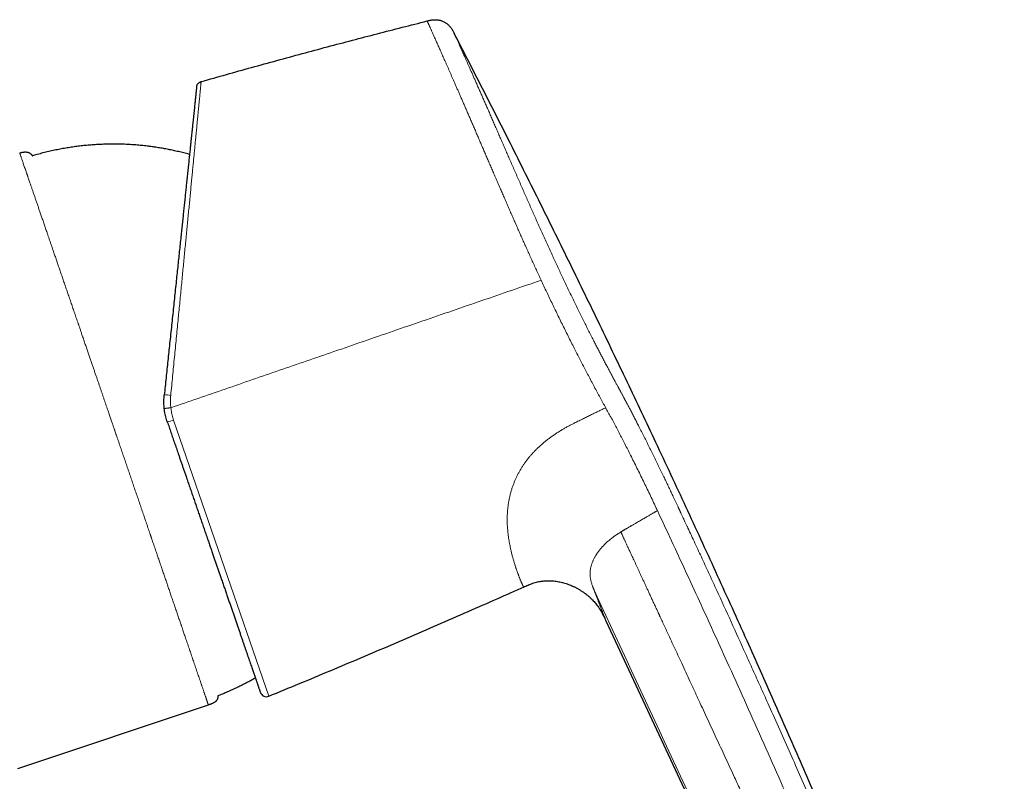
# Model space of a CAD drawing. Header units: millimetres. Extents: x 8 to 727, y 12 to 427.
# Tile 91 of 91: x 648 to 727, y 366 to 427. Entities that reach past the tile are written whole.
import ezdxf

# ---------------------------------------------------------------- set-up
doc = ezdxf.new("R2010")
doc.units = ezdxf.units.MM

msp = doc.modelspace()

# ---------------------------------------------------------------- linework, layer by layer
at = {"color": 252, "linetype": 'Continuous', "lineweight": 0}
for p, q in [((694.876, 396.308), (694.829, 396.395)), ((660.377, 395.319), (667.966, 373.278)), ((694.362, 380.294), (694.395, 380.245))]:
    msp.add_line(p, q, dxfattribs=at)
at = {"color": 7, "linetype": 'Continuous', "lineweight": 30}
for p, q in [((689.711, 382.453), (689.727, 382.456)), ((690.182, 382.497), (690.237, 382.499)), ((694.362, 380.295), (694.392, 380.25)), ((694.586, 379.924), (694.619, 379.861)), ((694.895, 379.298), (718.867, 327.89)), ((647.925, 367.506), (663.151, 372.579))]:
    msp.add_line(p, q, dxfattribs=at)
at = {"color": 252, "linetype": 'Continuous', "lineweight": 0}
for centre, radius, start, end in [((659.782, 395.096), 2.227, 80.65174, 94.03744), ((659.18, 398.372), 3.279, 282.14312, 291.39585)]:
    msp.add_arc(centre, radius, start, end, dxfattribs=at)
at = {"color": 7, "linetype": 'Continuous', "lineweight": 30}
msp.add_arc((667.776, 373.741), 0.5, 199, 292.28157, dxfattribs=at)
for points, knots in [([(662.57, 422.333), (663.241, 422.523), (664.584, 422.903), (666.601, 423.465), (668.619, 424.021), (670.639, 424.569), (672.649, 425.108), (674.649, 425.637), (676.638, 426.156), (678.629, 426.669), (679.958, 427.005), (680.622, 427.173)], [0, 0, 0, 0, 0.112, 0.224, 0.336, 0.448, 0.56, 0.67, 0.78, 0.89, 1, 1, 1, 1]), ([(680.622, 427.173), (680.657, 427.182), (680.728, 427.2), (680.835, 427.225), (680.942, 427.246), (681.05, 427.262), (681.159, 427.272), (681.269, 427.275), (681.378, 427.271), (681.487, 427.259), (681.595, 427.24), (681.701, 427.213), (681.805, 427.178), (681.906, 427.137), (682.004, 427.087), (682.098, 427.031), (682.188, 426.969), (682.273, 426.9), (682.353, 426.825), (682.433, 426.74), (682.511, 426.644), (682.587, 426.537), (682.656, 426.425), (682.719, 426.31), (682.759, 426.232), (682.779, 426.193)], [0, 0, 0, 0, 0.041683, 0.083359, 0.125024, 0.166707, 0.208381, 0.250036, 0.291701, 0.333374, 0.375045, 0.41671, 0.458363, 0.500002, 0.541638, 0.583288, 0.624953, 0.666625, 0.708302, 0.749972, 0.79996, 0.849971, 0.899977, 0.949981, 1, 1, 1, 1]), ([(726.712, 327.896), (726.604, 328.193), (726.314, 328.991), (725.835, 330.288), (725.277, 331.787), (724.714, 333.284), (724.146, 334.78), (723.54, 336.362), (722.894, 338.03), (722.209, 339.785), (721.519, 341.536), (720.779, 343.396), (719.989, 345.364), (719.148, 347.44), (718.3, 349.513), (717.447, 351.583), (716.588, 353.651), (715.666, 355.855), (714.681, 358.193), (713.63, 360.666), (712.572, 363.136), (711.507, 365.603), (710.442, 368.051), (709.377, 370.481), (708.312, 372.893), (707.241, 375.302), (706.136, 377.772), (704.994, 380.302), (703.817, 382.893), (702.633, 385.48), (701.441, 388.063), (700.242, 390.641), (699.06, 393.166), (697.893, 395.639), (696.741, 398.063), (695.581, 400.487), (694.414, 402.911), (693.239, 405.333), (692.058, 407.752), (690.87, 410.167), (689.677, 412.577), (688.479, 414.982), (687.281, 417.368), (686.085, 419.735), (684.891, 422.082), (683.789, 424.235), (683.082, 425.604), (682.779, 426.193)], [0, 0, 0, 0, 0.0088103, 0.0236422, 0.0384912, 0.053346, 0.0681963, 0.0830405, 0.1005283, 0.1180094, 0.1354848, 0.1529555, 0.173749, 0.1945386, 0.2153255, 0.2361112, 0.2568968, 0.2776831, 0.302627, 0.3275702, 0.3525112, 0.3774485, 0.4023807, 0.4268611, 0.4513356, 0.475805, 0.5002704, 0.5266876, 0.5531038, 0.5795172, 0.6059223, 0.632313, 0.6586887, 0.6835647, 0.7084731, 0.7334203, 0.7583945, 0.7833837, 0.8083759, 0.8333592, 0.8583233, 0.8832667, 0.9081916, 0.9326559, 0.9571076, 0.98155, 1, 1, 1, 1]), ([(662.209, 421.904), (662.211, 421.92), (662.216, 421.951), (662.228, 421.998), (662.244, 422.045), (662.266, 422.09), (662.293, 422.134), (662.323, 422.174), (662.358, 422.212), (662.396, 422.245), (662.437, 422.274), (662.48, 422.298), (662.524, 422.318), (662.555, 422.328), (662.57, 422.333)], [0, 0, 0, 0, 0.079592, 0.161151, 0.244356, 0.328839, 0.414197, 0.499999, 0.5858, 0.671158, 0.755642, 0.838847, 0.920408, 1, 1, 1, 1]), ([(662.209, 421.904), (662.209, 421.901), (662.208, 421.894), (662.204, 421.857), (662.199, 421.801), (662.19, 421.724), (662.18, 421.626), (662.168, 421.507), (662.154, 421.373), (662.138, 421.229), (662.122, 421.076), (662.105, 420.909), (662.086, 420.727), (662.065, 420.529), (662.043, 420.317), (662.019, 420.09), (661.993, 419.85), (661.967, 419.596), (661.939, 419.329), (661.909, 419.047), (661.878, 418.752), (661.846, 418.445), (661.812, 418.126), (661.777, 417.795), (661.742, 417.453), (661.702, 417.08), (661.66, 416.674), (661.613, 416.23), (661.565, 415.771), (661.515, 415.296), (661.463, 414.807), (661.413, 414.331), (661.365, 413.869), (661.318, 413.426), (661.271, 412.973), (661.222, 412.511), (661.173, 412.042), (661.123, 411.567), (661.072, 411.086), (661.021, 410.599), (660.966, 410.075), (660.907, 409.514), (660.844, 408.914), (660.78, 408.305), (660.715, 407.689), (660.65, 407.064), (660.581, 406.413), (660.51, 405.737), (660.436, 405.035), (660.362, 404.326), (660.287, 403.61), (660.211, 402.887), (660.134, 402.157), (660.059, 401.441), (659.985, 400.742), (659.914, 400.061), (659.842, 399.378), (659.77, 398.693), (659.698, 398.006), (659.649, 397.547), (659.625, 397.317)], [0, 0, 0, 0, 0.017908, 0.035786, 0.05365, 0.07152, 0.089412, 0.107343, 0.125331, 0.140925, 0.156495, 0.172051, 0.187604, 0.203165, 0.218746, 0.234358, 0.250011, 0.265503, 0.281025, 0.296589, 0.312203, 0.327878, 0.343343, 0.358886, 0.374517, 0.389861, 0.408113, 0.426374, 0.444659, 0.462981, 0.481355, 0.499794, 0.515318, 0.530865, 0.546443, 0.562061, 0.577726, 0.593164, 0.608663, 0.624228, 0.63962, 0.65792, 0.67621, 0.694503, 0.71281, 0.731143, 0.749512, 0.769455, 0.789394, 0.809343, 0.829317, 0.849329, 0.869394, 0.889529, 0.907965, 0.926377, 0.944775, 0.963171, 0.981576, 1, 1, 1, 1]), ([(661.643, 416.52), (661.594, 416.533), (661.408, 416.586), (661.082, 416.669), (660.666, 416.769), (660.256, 416.859), (659.853, 416.94), (659.456, 417.012), (659.058, 417.077), (658.659, 417.136), (658.243, 417.189), (657.811, 417.236), (657.362, 417.276), (656.913, 417.307), (656.464, 417.329), (656.014, 417.342), (655.564, 417.346), (655.113, 417.342), (654.663, 417.328), (654.214, 417.306), (653.765, 417.275), (653.316, 417.235), (652.869, 417.186), (652.422, 417.128), (651.977, 417.062), (651.533, 416.986), (651.084, 416.901), (650.629, 416.805), (650.17, 416.698), (649.712, 416.582), (649.354, 416.482), (649.147, 416.423), (649.092, 416.407)], [0, 0, 0, 0, 0.012026, 0.0456714, 0.0793168, 0.1129619, 0.1446842, 0.1764061, 0.2081275, 0.2398485, 0.2715691, 0.306971, 0.3423724, 0.3777735, 0.4131744, 0.4485751, 0.4839759, 0.5193768, 0.5547779, 0.5901794, 0.6255813, 0.6609838, 0.6963867, 0.7317902, 0.7671942, 0.8025987, 0.8380034, 0.8750942, 0.9121849, 0.9492751, 0.9863644, 1, 1, 1, 1]), ([(648.081, 416.643), (648.114, 416.651), (648.181, 416.668), (648.282, 416.69), (648.383, 416.708), (648.473, 416.717), (648.551, 416.719), (648.616, 416.715), (648.679, 416.707), (648.74, 416.694), (648.798, 416.674), (648.853, 416.648), (648.904, 416.616), (648.952, 416.578), (648.997, 416.535), (649.038, 416.486), (649.07, 416.443), (649.086, 416.416), (649.092, 416.407)], [0, 0, 0, 0, 0.091135, 0.182483, 0.273525, 0.363311, 0.42198, 0.479414, 0.535497, 0.590279, 0.644002, 0.697112, 0.750222, 0.803945, 0.858728, 0.914811, 0.972245, 1, 1, 1, 1]), ([(659.629, 396.237), (659.622, 396.307), (659.608, 396.448), (659.598, 396.661), (659.597, 396.878), (659.605, 397.097), (659.618, 397.243), (659.625, 397.317)], [0, 0, 0, 0, 0.194645, 0.391952, 0.591937, 0.794615, 1, 1, 1, 1]), ([(659.87, 395.166), (659.847, 395.236), (659.801, 395.374), (659.744, 395.586), (659.696, 395.801), (659.656, 396.018), (659.638, 396.164), (659.629, 396.237)], [0, 0, 0, 0, 0.198929, 0.398375, 0.598356, 0.798891, 1, 1, 1, 1]), ([(659.87, 395.166), (659.919, 395.026), (660.015, 394.745), (660.16, 394.325), (660.304, 393.906), (660.448, 393.487), (660.592, 393.07), (660.72, 392.699), (660.831, 392.374), (660.928, 392.095), (661.024, 391.816), (661.119, 391.538), (661.216, 391.257), (661.315, 390.971), (661.428, 390.642), (661.555, 390.274), (661.694, 389.87), (661.832, 389.468), (661.97, 389.069), (662.106, 388.674), (662.24, 388.285), (662.372, 387.9), (662.504, 387.517), (662.615, 387.195), (662.705, 386.933), (662.775, 386.731), (662.844, 386.529), (662.913, 386.328), (662.982, 386.129), (663.05, 385.93), (663.137, 385.678), (663.242, 385.373), (663.365, 385.018), (663.481, 384.678), (663.593, 384.355), (663.699, 384.046), (663.804, 383.741), (663.909, 383.437), (664.013, 383.135), (664.123, 382.814), (664.24, 382.477), (664.361, 382.125), (664.48, 381.779), (664.597, 381.439), (664.711, 381.107), (664.823, 380.782), (664.932, 380.465), (665.04, 380.153), (665.148, 379.839), (665.256, 379.523), (665.365, 379.207), (665.471, 378.899), (665.575, 378.598), (665.676, 378.306), (665.772, 378.026), (665.864, 377.759), (665.951, 377.505), (666.037, 377.258), (666.119, 377.019), (666.198, 376.789), (666.274, 376.568), (666.347, 376.355), (666.418, 376.149), (666.487, 375.95), (666.552, 375.761), (666.614, 375.58), (666.674, 375.407), (666.731, 375.242), (666.776, 375.11), (666.811, 375.008), (666.837, 374.934), (666.861, 374.862), (666.886, 374.792), (666.909, 374.724), (666.932, 374.657), (666.96, 374.575), (666.993, 374.479), (667.03, 374.373), (667.062, 374.281), (667.089, 374.202), (667.112, 374.134), (667.134, 374.07), (667.155, 374.009), (667.174, 373.953), (667.192, 373.902), (667.211, 373.847), (667.231, 373.79), (667.25, 373.733), (667.267, 373.685), (667.28, 373.646), (667.291, 373.616), (667.298, 373.594), (667.303, 373.581), (667.303, 373.579), (667.304, 373.578)], [0, 0, 0, 0, 0.012248, 0.02448, 0.036699, 0.04891, 0.061118, 0.073326, 0.081551, 0.089779, 0.098012, 0.106251, 0.114497, 0.123082, 0.131798, 0.143986, 0.156161, 0.168328, 0.180491, 0.192654, 0.204604, 0.216562, 0.228532, 0.240518, 0.246983, 0.253441, 0.259895, 0.266344, 0.272789, 0.27923, 0.28567, 0.29747, 0.309267, 0.321065, 0.331604, 0.342148, 0.352703, 0.363269, 0.373947, 0.384732, 0.397655, 0.410563, 0.423462, 0.436355, 0.449249, 0.461917, 0.474595, 0.487288, 0.5, 0.513733, 0.527442, 0.541133, 0.554813, 0.568488, 0.582163, 0.595063, 0.607974, 0.620901, 0.633794, 0.646481, 0.65915, 0.671804, 0.684449, 0.69709, 0.70973, 0.72215, 0.734578, 0.747021, 0.759481, 0.7657, 0.771913, 0.778121, 0.784325, 0.790526, 0.796724, 0.80292, 0.814274, 0.825626, 0.836978, 0.845669, 0.854364, 0.863064, 0.871772, 0.880488, 0.88888, 0.897126, 0.909995, 0.922852, 0.935701, 0.948547, 0.961394, 0.974249, 0.987116, 1, 1, 1, 1]), ([(688.316, 381.993), (688.377, 382.02), (688.499, 382.075), (688.682, 382.154), (688.868, 382.228), (689.057, 382.295), (689.248, 382.354), (689.442, 382.403), (689.63, 382.442), (689.753, 382.459), (689.811, 382.467)], [0, 0, 0, 0, 0.127007, 0.254004, 0.381007, 0.508007, 0.634972, 0.761948, 0.888939, 1, 1, 1, 1]), ([(689.711, 382.453), (689.716, 382.454), (689.766, 382.463), (689.862, 382.474), (689.998, 382.488), (690.123, 382.496), (690.203, 382.498), (690.238, 382.499)], [0, 0, 0, 0, 0.029583, 0.288021, 0.546206, 0.804135, 1, 1, 1, 1]), ([(690.208, 382.498), (690.217, 382.498), (690.292, 382.502), (690.435, 382.499), (690.634, 382.489), (690.833, 382.468), (691.031, 382.439), (691.228, 382.401), (691.423, 382.354), (691.615, 382.3), (691.806, 382.239), (691.993, 382.17), (692.186, 382.091), (692.382, 382.001), (692.582, 381.899), (692.777, 381.789), (692.967, 381.67), (693.151, 381.545), (693.329, 381.412), (693.499, 381.273), (693.663, 381.126), (693.812, 380.98), (693.947, 380.835), (694.069, 380.694), (694.184, 380.547), (694.283, 380.414), (694.34, 380.328), (694.362, 380.294)], [0, 0, 0, 0, 0.005446, 0.046266, 0.087096, 0.127945, 0.16881, 0.209677, 0.25053, 0.291373, 0.332217, 0.373063, 0.413911, 0.459661, 0.505409, 0.551157, 0.596908, 0.642665, 0.687607, 0.73254, 0.777461, 0.822375, 0.860487, 0.898606, 0.936729, 0.974854, 1, 1, 1, 1]), ([(667.966, 373.278), (668.786, 373.615), (670.426, 374.29), (672.882, 375.313), (675.333, 376.344), (677.781, 377.385), (680.225, 378.436), (682.666, 379.495), (685.034, 380.535), (686.917, 381.368), (687.987, 381.847), (688.316, 381.994)], [0, 0, 0, 0, 0.120148, 0.240301, 0.360457, 0.480616, 0.600777, 0.720939, 0.841101, 0.951249, 1, 1, 1, 1]), ([(694.362, 380.294), (694.372, 380.279), (694.418, 380.212), (694.492, 380.089), (694.568, 379.959), (694.608, 379.882), (694.619, 379.861)], [0, 0, 0, 0, 0.105773, 0.481329, 0.856853, 1, 1, 1, 1]), ([(694.619, 379.861), (694.648, 379.806), (694.712, 379.686), (694.802, 379.498), (694.864, 379.365), (694.895, 379.298)], [0, 0, 0, 0, 0.297856, 0.648915, 1, 1, 1, 1]), ([(663.907, 373.321), (663.939, 373.334), (664.104, 373.401), (664.401, 373.522), (664.793, 373.691), (665.183, 373.868), (665.562, 374.049), (665.93, 374.232), (666.288, 374.419), (666.61, 374.594), (666.812, 374.709), (666.897, 374.758)], [0, 0, 0, 0, 0.031628, 0.160472, 0.289318, 0.418166, 0.547015, 0.668501, 0.789987, 0.911471, 1, 1, 1, 1]), ([(663.907, 373.321), (663.907, 373.307), (663.909, 373.27), (663.905, 373.211), (663.895, 373.146), (663.877, 373.084), (663.853, 373.025), (663.821, 372.97), (663.782, 372.918), (663.737, 372.87), (663.685, 372.826), (663.629, 372.785), (663.563, 372.745), (663.489, 372.707), (663.407, 372.671), (663.323, 372.638), (663.237, 372.608), (663.18, 372.589), (663.151, 372.579)], [0, 0, 0, 0, 0.037394, 0.095905, 0.152726, 0.208189, 0.262874, 0.317559, 0.373022, 0.429843, 0.488355, 0.548647, 0.610609, 0.68679, 0.764396, 0.842785, 0.921418, 1, 1, 1, 1])]:
    msp.add_open_spline(points, degree=3, knots=knots, dxfattribs=at)
at = {"color": 252, "linetype": 'Continuous', "lineweight": 0}
for points, knots in [([(689.722, 406.484), (689.659, 406.62), (689.532, 406.891), (689.344, 407.3), (689.157, 407.708), (688.971, 408.117), (688.785, 408.526), (688.605, 408.926), (688.428, 409.319), (688.256, 409.703), (688.085, 410.087), (687.915, 410.47), (687.746, 410.852), (687.579, 411.233), (687.412, 411.613), (687.246, 411.992), (687.081, 412.369), (686.919, 412.742), (686.758, 413.111), (686.6, 413.476), (686.443, 413.839), (686.283, 414.209), (686.119, 414.587), (685.954, 414.971), (685.789, 415.352), (685.626, 415.73), (685.465, 416.104), (685.308, 416.468), (685.156, 416.822), (685.008, 417.165), (684.862, 417.505), (684.717, 417.84), (684.574, 418.172), (684.433, 418.5), (684.293, 418.824), (684.155, 419.144), (684.019, 419.459), (683.886, 419.768), (683.755, 420.07), (683.627, 420.366), (683.501, 420.657), (683.378, 420.94), (683.259, 421.215), (683.143, 421.481), (683.029, 421.743), (682.917, 421.999), (682.807, 422.251), (682.701, 422.492), (682.6, 422.724), (682.502, 422.946), (682.406, 423.164), (682.313, 423.376), (682.22, 423.588), (682.127, 423.798), (682.035, 424.006), (681.945, 424.208), (681.859, 424.404), (681.774, 424.594), (681.694, 424.774), (681.619, 424.945), (681.547, 425.106), (681.477, 425.262), (681.411, 425.412), (681.345, 425.559), (681.281, 425.702), (681.219, 425.842), (681.16, 425.974), (681.103, 426.1), (681.05, 426.218), (681.001, 426.328), (680.956, 426.429), (680.914, 426.522), (680.875, 426.609), (680.839, 426.69), (680.805, 426.766), (680.773, 426.837), (680.744, 426.902), (680.718, 426.96), (680.695, 427.011), (680.675, 427.055), (680.657, 427.094), (680.643, 427.128), (680.631, 427.153), (680.624, 427.169), (680.623, 427.172), (680.622, 427.173)], [0, 0, 0, 0, 0.012873, 0.025755, 0.038643, 0.051539, 0.064442, 0.077354, 0.089536, 0.101725, 0.113922, 0.126126, 0.138337, 0.150555, 0.16278, 0.175012, 0.187251, 0.199496, 0.211529, 0.223569, 0.235614, 0.247665, 0.260685, 0.273712, 0.286745, 0.299783, 0.312828, 0.325877, 0.338185, 0.350496, 0.362811, 0.37513, 0.387451, 0.399775, 0.412102, 0.424431, 0.436763, 0.449098, 0.461215, 0.473335, 0.485457, 0.497583, 0.509278, 0.520977, 0.53268, 0.544385, 0.556093, 0.567804, 0.578848, 0.589894, 0.600941, 0.61199, 0.62304, 0.634762, 0.646486, 0.658211, 0.669937, 0.681664, 0.693393, 0.704451, 0.71551, 0.72657, 0.737629, 0.748689, 0.76042, 0.772151, 0.783882, 0.795613, 0.807345, 0.819077, 0.830139, 0.8412, 0.852261, 0.863322, 0.874382, 0.886111, 0.89784, 0.909567, 0.921294, 0.933019, 0.944744, 0.958561, 0.972376, 0.98619, 1, 1, 1, 1]), ([(682.779, 426.193), (682.78, 426.191), (682.781, 426.188), (682.79, 426.169), (682.803, 426.139), (682.822, 426.097), (682.846, 426.044), (682.875, 425.98), (682.908, 425.906), (682.945, 425.823), (682.987, 425.73), (683.033, 425.627), (683.085, 425.511), (683.144, 425.381), (683.208, 425.238), (683.278, 425.082), (683.352, 424.915), (683.432, 424.736), (683.516, 424.55), (683.602, 424.357), (683.69, 424.159), (683.782, 423.951), (683.879, 423.735), (683.981, 423.505), (684.089, 423.26), (684.205, 423), (684.325, 422.728), (684.45, 422.445), (684.58, 422.152), (684.711, 421.854), (684.843, 421.555), (684.975, 421.253), (685.111, 420.944), (685.251, 420.626), (685.396, 420.295), (685.547, 419.95), (685.703, 419.592), (685.862, 419.228), (686.024, 418.857), (686.188, 418.48), (686.352, 418.103), (686.516, 417.727), (686.679, 417.354), (686.844, 416.974), (687.012, 416.589), (687.186, 416.189), (687.366, 415.774), (687.554, 415.345), (687.744, 414.909), (687.937, 414.468), (688.134, 414.019), (688.329, 413.574), (688.522, 413.134), (688.713, 412.703), (688.903, 412.271), (689.095, 411.839), (689.291, 411.398), (689.492, 410.947), (689.699, 410.486), (689.908, 410.023), (690.119, 409.558), (690.331, 409.093), (690.54, 408.637), (690.745, 408.19), (690.948, 407.753), (691.152, 407.316), (691.357, 406.879), (691.567, 406.434), (691.781, 405.983), (691.999, 405.526), (692.217, 405.073), (692.436, 404.623), (692.654, 404.177), (692.867, 403.743), (693.077, 403.32), (693.282, 402.908), (693.488, 402.5), (693.693, 402.094), (693.884, 401.72), (694.061, 401.374), (694.224, 401.058), (694.387, 400.744), (694.55, 400.432), (694.713, 400.122), (694.876, 399.813), (695.033, 399.517), (695.159, 399.281), (695.254, 399.104), (695.324, 398.972), (695.398, 398.835), (695.474, 398.693), (695.553, 398.546), (695.628, 398.408), (695.697, 398.281), (695.759, 398.165), (695.823, 398.047), (695.874, 397.953), (695.909, 397.889), (695.926, 397.858), (695.941, 397.829), (695.956, 397.801), (695.972, 397.771), (695.989, 397.741), (696.006, 397.709), (696.023, 397.678), (696.04, 397.646), (696.057, 397.615), (696.074, 397.583), (696.091, 397.552), (696.12, 397.499), (696.159, 397.427), (696.207, 397.338), (696.25, 397.257), (696.283, 397.196), (696.307, 397.151), (696.325, 397.117), (696.348, 397.075), (696.375, 397.024), (696.404, 396.969), (696.434, 396.914), (696.478, 396.832), (696.536, 396.722), (696.609, 396.584), (696.681, 396.448), (696.752, 396.313), (696.852, 396.122), (696.984, 395.869), (697.149, 395.549), (697.317, 395.224), (697.497, 394.873), (697.689, 394.497), (697.894, 394.092), (698.1, 393.681), (698.307, 393.269), (698.511, 392.859), (698.684, 392.508), (698.827, 392.218), (698.94, 391.988), (699.05, 391.763), (699.157, 391.542), (699.263, 391.325), (699.369, 391.106), (699.468, 390.899), (699.563, 390.702), (699.651, 390.518), (699.741, 390.33), (699.832, 390.139), (699.924, 389.944), (700.015, 389.753), (700.103, 389.567), (700.19, 389.382), (700.282, 389.187), (700.38, 388.979), (700.479, 388.768), (700.58, 388.554), (700.653, 388.398), (700.702, 388.293), (700.725, 388.243), (700.749, 388.193), (700.773, 388.142), (700.795, 388.094), (700.812, 388.058), (700.829, 388.022), (700.851, 387.976), (700.882, 387.909), (700.921, 387.827), (700.966, 387.729), (701.018, 387.617), (701.078, 387.49), (701.142, 387.352), (701.205, 387.218), (701.261, 387.097), (701.311, 386.99), (701.359, 386.888), (701.404, 386.791), (701.524, 386.534), (701.725, 386.101), (702.009, 385.49), (702.3, 384.864), (702.59, 384.238), (702.88, 383.611), (703.169, 382.984), (703.458, 382.357), (704.035, 381.101), (704.897, 379.215), (705.759, 377.317), (706.338, 376.037), (706.637, 375.376), (706.935, 374.715), (707.232, 374.054), (707.529, 373.392), (708.01, 372.319), (708.675, 370.833), (709.521, 368.93), (710.368, 367.019), (711.213, 365.101), (712.058, 363.175), (712.902, 361.241), (713.744, 359.302), (714.552, 357.43), (715.326, 355.628), (716.063, 353.9), (716.794, 352.178), (717.518, 350.463), (718.234, 348.754), (718.942, 347.052), (719.671, 345.288), (720.419, 343.461), (721.186, 341.57), (721.944, 339.683), (722.664, 337.875), (723.345, 336.144), (723.88, 334.77), (724.207, 333.923), (724.332, 333.599), (724.365, 333.514), (724.4, 333.423), (724.435, 333.332), (724.471, 333.239), (724.507, 333.144), (724.544, 333.049), (724.572, 332.974), (724.594, 332.918), (724.61, 332.877), (724.624, 332.839), (724.638, 332.804), (724.65, 332.771), (724.666, 332.732), (724.695, 332.655), (724.738, 332.544), (724.785, 332.421), (724.825, 332.317), (724.859, 332.23), (724.891, 332.147), (724.921, 332.068), (724.966, 331.954), (725.024, 331.804), (725.094, 331.622), (725.162, 331.448), (725.229, 331.28), (725.295, 331.113), (725.362, 330.944), (725.434, 330.763), (725.51, 330.572), (725.59, 330.373), (725.669, 330.177), (725.748, 329.984), (725.825, 329.794), (725.897, 329.617), (725.963, 329.456), (726.022, 329.314), (726.077, 329.181), (726.128, 329.058), (726.176, 328.943), (726.221, 328.838), (726.262, 328.741), (726.3, 328.654), (726.335, 328.574), (726.368, 328.503), (726.392, 328.451), (726.409, 328.415), (726.421, 328.39), (726.432, 328.367), (726.443, 328.345), (726.453, 328.324), (726.463, 328.305), (726.474, 328.285), (726.485, 328.265), (726.497, 328.243), (726.509, 328.223), (726.52, 328.205), (726.529, 328.19), (726.537, 328.177), (726.545, 328.165), (726.552, 328.154), (726.56, 328.142), (726.567, 328.131), (726.574, 328.119), (726.581, 328.108), (726.589, 328.097), (726.596, 328.085), (726.606, 328.069), (726.618, 328.049), (726.632, 328.026), (726.645, 328.006), (726.656, 327.987), (726.671, 327.963), (726.688, 327.936), (726.702, 327.913), (726.71, 327.9), (726.711, 327.899), (726.711, 327.898)], [0, 0, 0, 0, 0.004075, 0.008126, 0.012156, 0.016166, 0.020159, 0.024139, 0.02788, 0.031614, 0.035342, 0.039067, 0.04279, 0.046743, 0.0507, 0.054663, 0.058635, 0.062619, 0.066614, 0.070371, 0.074118, 0.077856, 0.081587, 0.085315, 0.089256, 0.093212, 0.097188, 0.101184, 0.105206, 0.109219, 0.112992, 0.116768, 0.12055, 0.124339, 0.128139, 0.132146, 0.136143, 0.140132, 0.144116, 0.148097, 0.152077, 0.155831, 0.159588, 0.163351, 0.167121, 0.1709, 0.174941, 0.178994, 0.18306, 0.187143, 0.191244, 0.195383, 0.199273, 0.203137, 0.206977, 0.210794, 0.214591, 0.218612, 0.22263, 0.226647, 0.230667, 0.23469, 0.2387, 0.242468, 0.246234, 0.250001, 0.25377, 0.257543, 0.261524, 0.265487, 0.269435, 0.27337, 0.277295, 0.281212, 0.2849, 0.288585, 0.292271, 0.295958, 0.29965, 0.30259, 0.305535, 0.308487, 0.311446, 0.314413, 0.317389, 0.320376, 0.32309, 0.324347, 0.32566, 0.32703, 0.328457, 0.329941, 0.331482, 0.332656, 0.333811, 0.335017, 0.33629, 0.336681, 0.336971, 0.337261, 0.33755, 0.33784, 0.338163, 0.338486, 0.338809, 0.339132, 0.339455, 0.339778, 0.340101, 0.340424, 0.341407, 0.342309, 0.343131, 0.343872, 0.344178, 0.344468, 0.344903, 0.345449, 0.345994, 0.34654, 0.347085, 0.348449, 0.349813, 0.35115, 0.352435, 0.353735, 0.356691, 0.359725, 0.362836, 0.365881, 0.369552, 0.373279, 0.377049, 0.380781, 0.38447, 0.388116, 0.390195, 0.392231, 0.394223, 0.396173, 0.398081, 0.399954, 0.401924, 0.403503, 0.405109, 0.406743, 0.408404, 0.410094, 0.411811, 0.41336, 0.414937, 0.416623, 0.418419, 0.420326, 0.422094, 0.423948, 0.424375, 0.424808, 0.425244, 0.425685, 0.42613, 0.42647, 0.426626, 0.427075, 0.427654, 0.428363, 0.429202, 0.430171, 0.43127, 0.432499, 0.43374, 0.43472, 0.435637, 0.436514, 0.437353, 0.438152, 0.443163, 0.448556, 0.453952, 0.459348, 0.464746, 0.470144, 0.475544, 0.480945, 0.502559, 0.524189, 0.529857, 0.535526, 0.541196, 0.546868, 0.552541, 0.558215, 0.574453, 0.590745, 0.607092, 0.623492, 0.639947, 0.656455, 0.673017, 0.689556, 0.704332, 0.71904, 0.733679, 0.74825, 0.762753, 0.777187, 0.791555, 0.807581, 0.823555, 0.839479, 0.855354, 0.869284, 0.883176, 0.890009, 0.89061, 0.891336, 0.892142, 0.892904, 0.893622, 0.894495, 0.895294, 0.896017, 0.89638, 0.89672, 0.897038, 0.897333, 0.897606, 0.897869, 0.898325, 0.899533, 0.900672, 0.901444, 0.902181, 0.902883, 0.903551, 0.904185, 0.90582, 0.907396, 0.908915, 0.910392, 0.911903, 0.913462, 0.915072, 0.917016, 0.918984, 0.920977, 0.923001, 0.925058, 0.927152, 0.928935, 0.930639, 0.932266, 0.933862, 0.935454, 0.937011, 0.938537, 0.94006, 0.941589, 0.943128, 0.944691, 0.945409, 0.946136, 0.946873, 0.947621, 0.948379, 0.949148, 0.949928, 0.951035, 0.952228, 0.953509, 0.954877, 0.956013, 0.957007, 0.957989, 0.959089, 0.960246, 0.961302, 0.962359, 0.963434, 0.964562, 0.965674, 0.966771, 0.969446, 0.972023, 0.974503, 0.976939, 0.979521, 0.985264, 0.990979, 0.996668, 1, 1, 1, 1]), ([(660.144, 397.293), (660.168, 397.547), (660.218, 398.056), (660.292, 398.817), (660.366, 399.577), (660.44, 400.335), (660.514, 401.089), (660.587, 401.84), (660.658, 402.565), (660.726, 403.265), (660.792, 403.939), (660.857, 404.608), (660.921, 405.27), (660.985, 405.926), (661.047, 406.564), (661.107, 407.186), (661.166, 407.793), (661.224, 408.393), (661.282, 408.987), (661.339, 409.573), (661.395, 410.152), (661.45, 410.722), (661.506, 411.293), (661.561, 411.863), (661.616, 412.432), (661.67, 412.989), (661.723, 413.535), (661.774, 414.069), (661.824, 414.583), (661.872, 415.076), (661.917, 415.55), (661.962, 416.012), (662.005, 416.462), (662.047, 416.898), (662.088, 417.321), (662.127, 417.73), (662.164, 418.111), (662.198, 418.465), (662.23, 418.794), (662.26, 419.11), (662.289, 419.412), (662.317, 419.702), (662.344, 419.977), (662.37, 420.251), (662.396, 420.519), (662.421, 420.779), (662.444, 421.02), (662.465, 421.241), (662.484, 421.443), (662.502, 421.624), (662.517, 421.779), (662.529, 421.91), (662.54, 422.019), (662.549, 422.112), (662.556, 422.189), (662.562, 422.25), (662.566, 422.295), (662.569, 422.324), (662.57, 422.33), (662.57, 422.333)], [0, 0, 0, 0, 0.01998, 0.039985, 0.06001, 0.080048, 0.100093, 0.120141, 0.140184, 0.158548, 0.176899, 0.195233, 0.213544, 0.23183, 0.250086, 0.267506, 0.284945, 0.302399, 0.319864, 0.337339, 0.354819, 0.372302, 0.389785, 0.408098, 0.426406, 0.444706, 0.462997, 0.481276, 0.499543, 0.516984, 0.534445, 0.551922, 0.569412, 0.586912, 0.604419, 0.62193, 0.639443, 0.65517, 0.670895, 0.686619, 0.702341, 0.71806, 0.733777, 0.749492, 0.767358, 0.785238, 0.803131, 0.821034, 0.838944, 0.856858, 0.874773, 0.890447, 0.906119, 0.921786, 0.937447, 0.9531, 0.968743, 0.984377, 1, 1, 1, 1]), ([(663.151, 372.579), (663.151, 372.579), (663.151, 372.579), (663.15, 372.582), (663.149, 372.585), (663.147, 372.591), (663.144, 372.599), (663.141, 372.609), (663.137, 372.622), (663.131, 372.637), (663.125, 372.656), (663.117, 372.678), (663.108, 372.705), (663.098, 372.736), (663.086, 372.771), (663.072, 372.812), (663.056, 372.858), (663.039, 372.908), (663.021, 372.961), (663.002, 373.017), (662.981, 373.078), (662.958, 373.145), (662.933, 373.219), (662.906, 373.299), (662.876, 373.385), (662.846, 373.475), (662.814, 373.568), (662.782, 373.663), (662.747, 373.764), (662.712, 373.868), (662.676, 373.973), (662.65, 374.05), (662.632, 374.1), (662.625, 374.122), (662.617, 374.144), (662.61, 374.166), (662.602, 374.189), (662.594, 374.211), (662.587, 374.234), (662.561, 374.311), (662.515, 374.443), (662.449, 374.638), (662.381, 374.838), (662.311, 375.044), (662.239, 375.254), (662.166, 375.467), (662.094, 375.679), (662.023, 375.886), (661.954, 376.089), (661.884, 376.294), (661.814, 376.499), (661.744, 376.705), (661.674, 376.912), (661.603, 377.117), (661.533, 377.322), (661.464, 377.527), (661.395, 377.729), (661.326, 377.93), (661.261, 378.121), (661.199, 378.303), (661.141, 378.474), (661.077, 378.66), (661.022, 378.821), (660.985, 378.931), (660.971, 378.971), (660.967, 378.983), (660.963, 378.995), (660.959, 379.008), (660.954, 379.02), (660.913, 379.142), (660.833, 379.377), (660.713, 379.729), (660.591, 380.085), (660.468, 380.446), (660.343, 380.81), (660.22, 381.172), (660.098, 381.529), (659.978, 381.881), (659.857, 382.236), (659.735, 382.593), (659.613, 382.951), (659.49, 383.31), (659.367, 383.671), (659.244, 384.032), (659.12, 384.393), (658.993, 384.767), (658.861, 385.153), (658.731, 385.535), (658.64, 385.8), (658.59, 385.947), (658.574, 385.993), (658.559, 386.038), (658.543, 386.084), (658.527, 386.13), (658.467, 386.307), (658.362, 386.615), (658.21, 387.059), (658.059, 387.503), (657.907, 387.948), (657.755, 388.395), (657.605, 388.833), (657.458, 389.262), (657.315, 389.683), (657.171, 390.104), (657.028, 390.523), (656.885, 390.942), (656.743, 391.36), (656.601, 391.776), (656.459, 392.19), (656.318, 392.602), (656.173, 393.026), (656.024, 393.461), (655.877, 393.889), (655.762, 394.225), (655.69, 394.436), (655.66, 394.521), (655.649, 394.553), (655.646, 394.563), (655.643, 394.573), (655.639, 394.582), (655.636, 394.592), (655.624, 394.629), (655.601, 394.695), (655.566, 394.796), (655.528, 394.907), (655.486, 395.03), (655.441, 395.163), (655.391, 395.307), (655.338, 395.462), (655.283, 395.625), (655.225, 395.795), (655.164, 395.971), (655.101, 396.158), (655.033, 396.355), (654.963, 396.562), (654.889, 396.779), (654.811, 397.006), (654.733, 397.235), (654.654, 397.465), (654.575, 397.695), (654.494, 397.934), (654.409, 398.18), (654.322, 398.436), (654.232, 398.699), (654.139, 398.971), (654.043, 399.251), (653.944, 399.539), (653.843, 399.836), (653.738, 400.14), (653.631, 400.453), (653.522, 400.773), (653.408, 401.104), (653.291, 401.446), (653.17, 401.798), (653.062, 402.116), (652.965, 402.398), (652.885, 402.633), (652.821, 402.819), (652.784, 402.928), (652.77, 402.969), (652.765, 402.981), (652.761, 402.994), (652.757, 403.007), (652.752, 403.019), (652.703, 403.163), (652.61, 403.436), (652.472, 403.836), (652.336, 404.235), (652.2, 404.632), (652.065, 405.027), (651.933, 405.411), (651.805, 405.785), (651.68, 406.149), (651.556, 406.509), (651.434, 406.867), (651.313, 407.221), (651.193, 407.571), (651.074, 407.917), (650.957, 408.259), (650.842, 408.596), (650.736, 408.905), (650.639, 409.186), (650.552, 409.441), (650.466, 409.692), (650.381, 409.94), (650.284, 410.223), (650.176, 410.537), (650.058, 410.881), (649.944, 411.215), (649.832, 411.541), (649.724, 411.856), (649.62, 412.159), (649.52, 412.452), (649.423, 412.736), (649.328, 413.011), (649.236, 413.278), (649.148, 413.537), (649.062, 413.786), (648.981, 414.024), (648.909, 414.231), (648.847, 414.411), (648.794, 414.566), (648.754, 414.682), (648.726, 414.763), (648.71, 414.811), (648.693, 414.858), (648.677, 414.905), (648.661, 414.951), (648.646, 414.997), (648.613, 415.091), (648.566, 415.229), (648.505, 415.404), (648.448, 415.569), (648.395, 415.724), (648.346, 415.867), (648.301, 415.998), (648.261, 416.117), (648.224, 416.224), (648.192, 416.317), (648.165, 416.395), (648.143, 416.461), (648.124, 416.517), (648.108, 416.562), (648.096, 416.598), (648.087, 416.624), (648.082, 416.64), (648.081, 416.642), (648.081, 416.643)], [0, 0, 0, 0, 0.002457, 0.005044, 0.007762, 0.010611, 0.013592, 0.016652, 0.019842, 0.023163, 0.026618, 0.030283, 0.034089, 0.038037, 0.04213, 0.046369, 0.050756, 0.05529, 0.059382, 0.063589, 0.067913, 0.072354, 0.076914, 0.081594, 0.086394, 0.091315, 0.095746, 0.100272, 0.104894, 0.109611, 0.113841, 0.118146, 0.119, 0.119858, 0.120718, 0.121581, 0.122447, 0.123316, 0.124188, 0.125062, 0.131989, 0.138806, 0.145511, 0.152101, 0.158572, 0.164923, 0.171152, 0.176751, 0.182244, 0.187628, 0.192904, 0.198068, 0.203121, 0.208061, 0.212887, 0.217598, 0.222194, 0.226674, 0.231037, 0.234779, 0.23843, 0.24199, 0.246547, 0.248502, 0.248756, 0.249009, 0.249261, 0.249513, 0.249765, 0.250016, 0.257021, 0.263982, 0.270896, 0.277761, 0.284577, 0.291342, 0.297672, 0.303954, 0.310188, 0.316372, 0.322505, 0.328587, 0.334616, 0.340593, 0.346516, 0.352386, 0.35878, 0.365108, 0.37062, 0.371339, 0.372056, 0.372772, 0.373487, 0.374202, 0.374915, 0.381785, 0.388624, 0.39543, 0.402203, 0.40894, 0.415641, 0.421926, 0.428176, 0.434391, 0.44057, 0.446712, 0.452817, 0.458883, 0.464911, 0.470899, 0.476846, 0.483341, 0.489786, 0.495415, 0.497879, 0.498961, 0.499103, 0.499244, 0.499386, 0.499527, 0.499669, 0.49981, 0.501108, 0.502562, 0.504171, 0.505937, 0.50786, 0.509943, 0.512185, 0.514589, 0.516999, 0.519553, 0.522254, 0.525103, 0.5281, 0.531247, 0.534546, 0.537998, 0.541229, 0.544585, 0.548068, 0.551679, 0.555418, 0.559287, 0.563287, 0.567419, 0.571685, 0.576084, 0.580619, 0.58529, 0.590098, 0.595044, 0.600266, 0.605637, 0.611155, 0.614879, 0.618668, 0.622056, 0.623563, 0.623761, 0.623959, 0.624158, 0.624356, 0.624555, 0.624754, 0.631069, 0.637415, 0.643791, 0.650195, 0.656627, 0.663084, 0.669196, 0.67533, 0.681484, 0.687659, 0.693852, 0.700063, 0.70629, 0.712532, 0.718789, 0.725059, 0.729994, 0.734935, 0.739883, 0.744836, 0.749794, 0.75706, 0.764324, 0.771585, 0.778841, 0.78609, 0.7932, 0.8003, 0.807388, 0.814462, 0.821649, 0.828817, 0.835966, 0.843094, 0.850199, 0.855393, 0.860574, 0.86574, 0.867476, 0.869211, 0.870943, 0.872674, 0.874403, 0.876131, 0.877856, 0.885208, 0.892617, 0.90008, 0.907594, 0.915155, 0.922623, 0.930131, 0.937675, 0.945251, 0.95204, 0.958849, 0.965677, 0.97252, 0.979377, 0.986244, 0.993119, 1, 1, 1, 1]), ([(689.722, 406.484), (688.935, 406.213), (687.361, 405.671), (684.999, 404.858), (682.636, 404.044), (680.272, 403.23), (677.907, 402.416), (675.542, 401.601), (673.242, 400.809), (671.007, 400.04), (668.837, 399.293), (666.666, 398.545), (664.496, 397.798), (662.324, 397.05), (660.877, 396.552), (660.153, 396.303)], [0, 0, 0, 0, 0.079996, 0.159994, 0.239995, 0.319996, 0.399999, 0.480002, 0.560006, 0.633341, 0.706676, 0.78001, 0.853342, 0.926672, 1, 1, 1, 1]), ([(694.829, 396.395), (694.753, 396.533), (694.601, 396.809), (694.371, 397.232), (694.139, 397.661), (693.905, 398.096), (693.67, 398.539), (693.438, 398.979), (693.209, 399.416), (692.983, 399.85), (692.757, 400.288), (692.53, 400.731), (692.298, 401.187), (692.061, 401.656), (691.818, 402.139), (691.576, 402.626), (691.334, 403.116), (691.092, 403.61), (690.855, 404.097), (690.623, 404.578), (690.396, 405.052), (690.17, 405.528), (689.945, 406.005), (689.796, 406.324), (689.722, 406.484)], [0, 0, 0, 0, 0.04634, 0.092702, 0.139091, 0.185513, 0.231966, 0.278454, 0.322316, 0.366208, 0.410127, 0.454075, 0.49805, 0.544723, 0.591429, 0.638169, 0.684946, 0.73176, 0.778612, 0.822821, 0.867063, 0.91134, 0.955652, 1, 1, 1, 1]), ([(660.153, 396.303), (660.146, 396.368), (660.132, 396.5), (660.123, 396.699), (660.121, 396.898), (660.127, 397.096), (660.138, 397.227), (660.144, 397.293)], [0, 0, 0, 0, 0.199914, 0.400565, 0.601264, 0.801309, 1, 1, 1, 1]), ([(660.153, 396.303), (660.132, 396.3), (660.09, 396.295), (660.026, 396.288), (659.967, 396.281), (659.914, 396.275), (659.868, 396.27), (659.824, 396.264), (659.783, 396.259), (659.746, 396.255), (659.714, 396.251), (659.687, 396.247), (659.663, 396.243), (659.644, 396.241), (659.631, 396.238), (659.63, 396.238), (659.629, 396.237)], [0, 0, 0, 0, 0.076335, 0.156221, 0.239194, 0.30311, 0.368116, 0.433869, 0.500002, 0.566135, 0.631888, 0.696893, 0.760809, 0.843782, 0.923667, 1, 1, 1, 1]), ([(660.153, 396.303), (660.161, 396.236), (660.179, 396.103), (660.216, 395.904), (660.261, 395.706), (660.313, 395.511), (660.356, 395.383), (660.377, 395.319)], [0, 0, 0, 0, 0.199056, 0.399293, 0.600003, 0.800474, 1, 1, 1, 1]), ([(692.396, 395.087), (692.516, 395.146), (692.75, 395.262), (693.095, 395.432), (693.423, 395.594), (693.737, 395.749), (694.037, 395.896), (694.326, 396.038), (694.605, 396.174), (694.787, 396.263), (694.877, 396.307)], [0, 0, 0, 0, 0.144966, 0.283846, 0.416304, 0.542616, 0.663457, 0.779512, 0.891465, 1, 1, 1, 1]), ([(698.892, 388.342), (698.809, 388.518), (698.642, 388.871), (698.392, 389.4), (698.14, 389.927), (697.887, 390.451), (697.633, 390.972), (697.378, 391.49), (697.122, 392.004), (696.876, 392.497), (696.639, 392.967), (696.411, 393.414), (696.184, 393.856), (695.959, 394.29), (695.736, 394.714), (695.517, 395.128), (695.302, 395.529), (695.089, 395.921), (694.947, 396.179), (694.876, 396.309)], [0, 0, 0, 0, 0.0622912, 0.1245927, 0.1869037, 0.2492426, 0.311614, 0.3740242, 0.4364813, 0.4989741, 0.5549867, 0.6110155, 0.6670705, 0.7231523, 0.7792598, 0.8343947, 0.8895622, 0.9447583, 1, 1, 1, 1]), ([(687.258, 385.176), (687.245, 385.24), (687.219, 385.369), (687.181, 385.573), (687.145, 385.788), (687.112, 386.014), (687.083, 386.234), (687.061, 386.446), (687.042, 386.647), (687.028, 386.857), (687.018, 387.073), (687.013, 387.293), (687.014, 387.515), (687.02, 387.74), (687.033, 387.971), (687.053, 388.208), (687.08, 388.45), (687.116, 388.697), (687.16, 388.949), (687.214, 389.205), (687.278, 389.464), (687.352, 389.726), (687.438, 389.991), (687.53, 390.244), (687.628, 390.485), (687.729, 390.713), (687.84, 390.941), (687.959, 391.166), (688.087, 391.39), (688.223, 391.611), (688.368, 391.828), (688.521, 392.041), (688.682, 392.25), (688.849, 392.453), (689.023, 392.651), (689.203, 392.844), (689.389, 393.03), (689.586, 393.217), (689.796, 393.404), (690.017, 393.59), (690.242, 393.768), (690.469, 393.938), (690.697, 394.1), (690.927, 394.254), (691.164, 394.406), (691.408, 394.555), (691.658, 394.699), (691.907, 394.836), (692.152, 394.965), (692.315, 395.047), (692.396, 395.087)], [0, 0, 0, 0, 0.024843, 0.050237, 0.076196, 0.102704, 0.129725, 0.151292, 0.173137, 0.195238, 0.217572, 0.240123, 0.261663, 0.283365, 0.305211, 0.327184, 0.349273, 0.371459, 0.393722, 0.416042, 0.438409, 0.460809, 0.483222, 0.505629, 0.524818, 0.543984, 0.563119, 0.58221, 0.601244, 0.620211, 0.639099, 0.657901, 0.67661, 0.695215, 0.713705, 0.732065, 0.750281, 0.768348, 0.788398, 0.808238, 0.827848, 0.847211, 0.866319, 0.88516, 0.903716, 0.923777, 0.943452, 0.962728, 0.981584, 1, 1, 1, 1]), ([(696.089, 386.39), (696.092, 386.391), (696.1, 386.396), (696.117, 386.406), (696.141, 386.421), (696.17, 386.438), (696.204, 386.458), (696.242, 386.481), (696.285, 386.506), (696.334, 386.535), (696.388, 386.567), (696.446, 386.601), (696.509, 386.638), (696.578, 386.678), (696.653, 386.723), (696.735, 386.771), (696.817, 386.819), (696.898, 386.867), (696.978, 386.913), (697.063, 386.963), (697.153, 387.016), (697.249, 387.072), (697.366, 387.14), (697.502, 387.219), (697.652, 387.307), (697.798, 387.391), (697.937, 387.472), (698.069, 387.549), (698.194, 387.62), (698.31, 387.687), (698.418, 387.75), (698.515, 387.806), (698.601, 387.855), (698.677, 387.899), (698.746, 387.938), (698.807, 387.973), (698.858, 388.002), (698.899, 388.026), (698.932, 388.044), (698.958, 388.059), (698.977, 388.07), (698.991, 388.078), (699.002, 388.084), (699.008, 388.087), (699.01, 388.088)], [0, 0, 0, 0, 0.0028812, 0.0084787, 0.0168286, 0.027985, 0.0389791, 0.0518625, 0.0666911, 0.0835304, 0.1024567, 0.122081, 0.1436799, 0.1673434, 0.1931721, 0.2212778, 0.2517849, 0.2775288, 0.3049129, 0.3340151, 0.36492, 0.3977187, 0.4325088, 0.4854924, 0.5370618, 0.5868825, 0.6346646, 0.680159, 0.722408, 0.7620731, 0.7990091, 0.8330942, 0.861521, 0.887444, 0.9108104, 0.9315764, 0.9497064, 0.9627801, 0.9739896, 0.9833239, 0.9890889, 0.9937913, 0.9974289, 1, 1, 1, 1]), ([(699.01, 388.088), (698.991, 388.131), (698.951, 388.215), (698.912, 388.3), (698.892, 388.342)], [0, 0, 0, 0, 0.499913, 1, 1, 1, 1]), ([(723.138, 332.326), (722.875, 333.006), (722.351, 334.363), (721.555, 336.392), (720.753, 338.411), (719.946, 340.419), (719.134, 342.419), (718.317, 344.41), (717.497, 346.393), (716.601, 348.536), (715.631, 350.84), (714.583, 353.303), (713.531, 355.757), (712.475, 358.202), (711.318, 360.861), (710.059, 363.734), (708.697, 366.821), (707.329, 369.901), (705.953, 372.976), (704.666, 375.827), (703.47, 378.456), (702.367, 380.865), (701.257, 383.273), (700.138, 385.681), (699.387, 387.286), (699.01, 388.089)], [0, 0, 0, 0, 0.036032, 0.071926, 0.107695, 0.143345, 0.178883, 0.214314, 0.249645, 0.284881, 0.329054, 0.373101, 0.417035, 0.46087, 0.504621, 0.560202, 0.615695, 0.671126, 0.726525, 0.781918, 0.825454, 0.869018, 0.912621, 0.956277, 1, 1, 1, 1]), ([(693.957, 381.733), (693.95, 381.752), (693.936, 381.788), (693.912, 381.849), (693.886, 381.915), (693.859, 381.986), (693.831, 382.06), (693.799, 382.15), (693.764, 382.255), (693.728, 382.376), (693.696, 382.499), (693.669, 382.627), (693.648, 382.758), (693.635, 382.887), (693.63, 383.013), (693.632, 383.138), (693.64, 383.261), (693.655, 383.381), (693.676, 383.499), (693.701, 383.615), (693.732, 383.728), (693.766, 383.837), (693.805, 383.944), (693.846, 384.047), (693.89, 384.147), (693.937, 384.244), (693.987, 384.338), (694.038, 384.43), (694.097, 384.528), (694.164, 384.634), (694.241, 384.746), (694.321, 384.856), (694.405, 384.962), (694.49, 385.066), (694.579, 385.168), (694.671, 385.268), (694.767, 385.367), (694.868, 385.467), (694.974, 385.567), (695.088, 385.669), (695.208, 385.771), (695.335, 385.874), (695.459, 385.97), (695.581, 386.059), (695.699, 386.142), (695.823, 386.225), (695.954, 386.307), (696.044, 386.362), (696.089, 386.39)], [0, 0, 0, 0, 0.017974, 0.035788, 0.053435, 0.070911, 0.088231, 0.10539, 0.131999, 0.158164, 0.183878, 0.212539, 0.240598, 0.268036, 0.294838, 0.320986, 0.346468, 0.371271, 0.39538, 0.418777, 0.441448, 0.463375, 0.484541, 0.504971, 0.524715, 0.543818, 0.562327, 0.580293, 0.597768, 0.620567, 0.642691, 0.664262, 0.685399, 0.706224, 0.72649, 0.746688, 0.766935, 0.787349, 0.808422, 0.829907, 0.851924, 0.874595, 0.898045, 0.917094, 0.936754, 0.957081, 0.978142, 1, 1, 1, 1]), ([(721.441, 331.863), (721.382, 331.988), (721.266, 332.237), (721.094, 332.607), (720.924, 332.971), (720.758, 333.326), (720.595, 333.675), (720.436, 334.016), (720.275, 334.362), (720.112, 334.71), (719.948, 335.063), (719.787, 335.408), (719.629, 335.745), (719.469, 336.088), (719.307, 336.437), (719.142, 336.79), (718.981, 337.136), (718.823, 337.476), (718.667, 337.809), (718.515, 338.136), (718.365, 338.457), (718.228, 338.751), (718.136, 338.949), (718.088, 339.052), (718.073, 339.083), (718.058, 339.115), (718.043, 339.147), (718.026, 339.184), (717.975, 339.294), (717.89, 339.475), (717.768, 339.736), (717.641, 340.009), (717.509, 340.292), (717.364, 340.602), (717.208, 340.939), (717.039, 341.3), (716.873, 341.657), (716.686, 342.058), (716.477, 342.505), (716.248, 342.997), (716.02, 343.487), (715.792, 343.975), (715.621, 344.342), (715.506, 344.588), (715.447, 344.715), (715.388, 344.843), (715.327, 344.972), (715.267, 345.102), (715.206, 345.234), (715.144, 345.366), (715.058, 345.549), (714.949, 345.785), (714.814, 346.074), (714.661, 346.402), (714.489, 346.771), (714.297, 347.183), (714.101, 347.603), (713.9, 348.036), (713.692, 348.481), (713.479, 348.938), (713.262, 349.405), (713.04, 349.881), (712.814, 350.367), (712.584, 350.861), (712.415, 351.224), (712.309, 351.45), (712.272, 351.53), (712.238, 351.603), (712.208, 351.669), (712.177, 351.735), (712.145, 351.802), (712.095, 351.911), (712.024, 352.062), (711.927, 352.271), (711.821, 352.498), (711.707, 352.745), (711.585, 353.005), (711.457, 353.28), (711.323, 353.569), (711.185, 353.866), (711.042, 354.172), (710.907, 354.463), (710.779, 354.737), (710.664, 354.984), (710.585, 355.155), (710.538, 355.255), (710.521, 355.292), (710.501, 355.336), (710.466, 355.41), (710.401, 355.551), (710.305, 355.756), (710.196, 355.991), (710.091, 356.217), (709.989, 356.435), (709.892, 356.645), (709.798, 356.846), (709.709, 357.038), (709.623, 357.222), (709.542, 357.397), (709.465, 357.562), (709.392, 357.718), (709.324, 357.865), (709.259, 358.004), (709.2, 358.132), (709.145, 358.251), (709.094, 358.36), (709.047, 358.461), (709.003, 358.555), (708.963, 358.642), (708.926, 358.721), (708.893, 358.792), (708.863, 358.856), (708.837, 358.913), (708.814, 358.962), (708.794, 359.004), (708.779, 359.038), (708.766, 359.065), (708.757, 359.084), (708.752, 359.095), (708.749, 359.101), (708.749, 359.102), (708.747, 359.106), (708.744, 359.112), (708.739, 359.122), (708.735, 359.131), (708.731, 359.141), (708.726, 359.151), (708.722, 359.16), (708.717, 359.17), (708.705, 359.196), (708.678, 359.255), (708.622, 359.374), (708.523, 359.587), (708.347, 359.966), (708.033, 360.64), (707.624, 361.518), (707.163, 362.51), (706.695, 363.516), (706.203, 364.576), (705.685, 365.69), (705.113, 366.923), (704.484, 368.277), (703.798, 369.754), (703.113, 371.231), (702.62, 372.294), (702.321, 372.939), (702.217, 373.163), (702.115, 373.383), (702.013, 373.603), (701.911, 373.823), (701.808, 374.045), (701.705, 374.266), (701.528, 374.649), (701.275, 375.195), (700.957, 375.881), (700.648, 376.547), (700.349, 377.194), (700.046, 377.846), (699.716, 378.56), (699.429, 379.18), (699.239, 379.59), (699.172, 379.734), (699.155, 379.772), (699.133, 379.817), (699.11, 379.867), (699.087, 379.917), (699.036, 380.028), (698.946, 380.222), (698.818, 380.497), (698.683, 380.79), (698.551, 381.075), (698.422, 381.353), (698.296, 381.624), (698.174, 381.888), (698.056, 382.144), (697.941, 382.392), (697.829, 382.634), (697.721, 382.867), (697.616, 383.094), (697.515, 383.312), (697.417, 383.524), (697.32, 383.734), (697.223, 383.943), (697.127, 384.149), (697.036, 384.347), (696.949, 384.535), (696.868, 384.708), (696.795, 384.866), (696.728, 385.011), (696.664, 385.148), (696.604, 385.278), (696.547, 385.401), (696.495, 385.515), (696.446, 385.619), (696.402, 385.715), (696.36, 385.805), (696.322, 385.888), (696.285, 385.968), (696.25, 386.044), (696.216, 386.115), (696.187, 386.178), (696.162, 386.232), (696.141, 386.277), (696.125, 386.312), (696.113, 386.339), (696.103, 386.358), (696.097, 386.372), (696.093, 386.381), (696.091, 386.386), (696.09, 386.389), (696.089, 386.39), (696.089, 386.39)], [0, 0, 0, 0, 0.006919, 0.013721, 0.020395, 0.026934, 0.033335, 0.039605, 0.045746, 0.052359, 0.058828, 0.065158, 0.071356, 0.077427, 0.08406, 0.090551, 0.096907, 0.103136, 0.109246, 0.115245, 0.121141, 0.126942, 0.131444, 0.13203, 0.132615, 0.133199, 0.133782, 0.134373, 0.135239, 0.13983, 0.144348, 0.14964, 0.154844, 0.159967, 0.166716, 0.173353, 0.179892, 0.186351, 0.195468, 0.204496, 0.213475, 0.222434, 0.231373, 0.233679, 0.236006, 0.238354, 0.240722, 0.243112, 0.245523, 0.247955, 0.250408, 0.255619, 0.260923, 0.266322, 0.273701, 0.281249, 0.288966, 0.296852, 0.305073, 0.313467, 0.322035, 0.330774, 0.339683, 0.34876, 0.358003, 0.359643, 0.361219, 0.362415, 0.363625, 0.364846, 0.366081, 0.367328, 0.370821, 0.374409, 0.378804, 0.383333, 0.387998, 0.393144, 0.398446, 0.403902, 0.409511, 0.415275, 0.4199, 0.42462, 0.42885, 0.42932, 0.430102, 0.430907, 0.431708, 0.434195, 0.438664, 0.442976, 0.447132, 0.451131, 0.454972, 0.458657, 0.462183, 0.465552, 0.468764, 0.471818, 0.474663, 0.477357, 0.479899, 0.482289, 0.484425, 0.486423, 0.488284, 0.490007, 0.491593, 0.493041, 0.494353, 0.495527, 0.496565, 0.497466, 0.49823, 0.498858, 0.499349, 0.499704, 0.499922, 0.49998, 0.500002, 0.500004, 0.500179, 0.500354, 0.500529, 0.500704, 0.500879, 0.501054, 0.501229, 0.501404, 0.502504, 0.504467, 0.507969, 0.514212, 0.525326, 0.545052, 0.562531, 0.579888, 0.600416, 0.620823, 0.641135, 0.668237, 0.69528, 0.722326, 0.749444, 0.753708, 0.757761, 0.761776, 0.765804, 0.769844, 0.773897, 0.777962, 0.78204, 0.794943, 0.807974, 0.819716, 0.831561, 0.843506, 0.855552, 0.870803, 0.877561, 0.878058, 0.878715, 0.879638, 0.880558, 0.881474, 0.882387, 0.886644, 0.892137, 0.897498, 0.902726, 0.90782, 0.912779, 0.917603, 0.922292, 0.926845, 0.931263, 0.935543, 0.939687, 0.943694, 0.947564, 0.951297, 0.955244, 0.959025, 0.96264, 0.966087, 0.969368, 0.972146, 0.974792, 0.977306, 0.979687, 0.981937, 0.984054, 0.98593, 0.987688, 0.989329, 0.990853, 0.992259, 0.993715, 0.995019, 0.996171, 0.997173, 0.998022, 0.998615, 0.999102, 0.999484, 0.999702, 0.99986, 0.99996, 0.999995, 1, 1, 1, 1]), ([(688.316, 381.993), (688.316, 381.994), (688.315, 381.995), (688.312, 382.003), (688.307, 382.015), (688.299, 382.031), (688.29, 382.052), (688.28, 382.074), (688.269, 382.098), (688.258, 382.121), (688.247, 382.146), (688.234, 382.173), (688.22, 382.203), (688.202, 382.242), (688.179, 382.293), (688.152, 382.356), (688.122, 382.425), (688.092, 382.497), (688.062, 382.571), (688.032, 382.644), (688.011, 382.696), (687.999, 382.726), (687.996, 382.734), (687.993, 382.742), (687.99, 382.75), (687.986, 382.759), (687.983, 382.767), (687.971, 382.797), (687.951, 382.849), (687.921, 382.926), (687.892, 383.004), (687.863, 383.082), (687.834, 383.161), (687.805, 383.241), (687.777, 383.32), (687.751, 383.396), (687.726, 383.468), (687.702, 383.537), (687.68, 383.605), (687.663, 383.658), (687.651, 383.693), (687.645, 383.713), (687.639, 383.732), (687.632, 383.752), (687.625, 383.775), (687.607, 383.833), (687.577, 383.929), (687.538, 384.063), (687.498, 384.2), (687.46, 384.338), (687.423, 384.478), (687.387, 384.618), (687.352, 384.757), (687.32, 384.896), (687.288, 385.035), (687.268, 385.13), (687.258, 385.176)], [0, 0, 0, 0, 0.0288618, 0.0570912, 0.0846851, 0.111641, 0.1379568, 0.1636308, 0.1833522, 0.2026759, 0.2216018, 0.2401294, 0.259482, 0.2801437, 0.3110985, 0.3420046, 0.3728576, 0.403653, 0.4307022, 0.4577007, 0.4814152, 0.4840744, 0.4867331, 0.4893912, 0.4920487, 0.4947057, 0.4973621, 0.5000179, 0.5233885, 0.5461109, 0.5681866, 0.5896176, 0.6104059, 0.6305537, 0.6500634, 0.6689373, 0.6850226, 0.7006192, 0.7157292, 0.7303542, 0.7345525, 0.7387093, 0.7428246, 0.7468986, 0.7512816, 0.7569115, 0.783126, 0.8096436, 0.8355913, 0.8609723, 0.8857898, 0.9100474, 0.9333306, 0.956081, 0.9783028, 1, 1, 1, 1]), ([(694.895, 379.298), (694.895, 379.299), (694.894, 379.301), (694.889, 379.315), (694.88, 379.337), (694.869, 379.368), (694.853, 379.408), (694.835, 379.457), (694.813, 379.512), (694.79, 379.574), (694.764, 379.641), (694.736, 379.715), (694.705, 379.796), (694.671, 379.884), (694.642, 379.96), (694.619, 380.019), (694.604, 380.059), (694.589, 380.099), (694.573, 380.14), (694.557, 380.182), (694.533, 380.245), (694.5, 380.33), (694.463, 380.426), (694.43, 380.511), (694.403, 380.582), (694.375, 380.654), (694.347, 380.728), (694.318, 380.803), (694.287, 380.882), (694.254, 380.967), (694.219, 381.06), (694.182, 381.154), (694.145, 381.25), (694.11, 381.339), (694.079, 381.418), (694.052, 381.49), (694.029, 381.55), (694.01, 381.597), (693.996, 381.633), (693.982, 381.669), (693.969, 381.702), (693.961, 381.723), (693.957, 381.733)], [0, 0, 0, 0, 0.041793, 0.083791, 0.12601, 0.16832, 0.210626, 0.252947, 0.294933, 0.333301, 0.371666, 0.410039, 0.448432, 0.486854, 0.525318, 0.539934, 0.554543, 0.569146, 0.583743, 0.598334, 0.612921, 0.647288, 0.681641, 0.702086, 0.72253, 0.742974, 0.763422, 0.78326, 0.802381, 0.825323, 0.848267, 0.871213, 0.894046, 0.916074, 0.932104, 0.948033, 0.963764, 0.971062, 0.979027, 0.986743, 0.993734, 1, 1, 1, 1]), ([(717.794, 330.408), (713.82, 338.961), (705.871, 356.068), (697.928, 373.178), (693.957, 381.733)], [0, 0, 0, 0, 0.499999, 1, 1, 1, 1]), ([(694.596, 379.905), (694.599, 379.9), (694.607, 379.886), (694.614, 379.871), (694.619, 379.861)], [0, 0, 0, 0, 0.331333, 1, 1, 1, 1])]:
    msp.add_open_spline(points, degree=3, knots=knots, dxfattribs=at)

doc.saveas('drawing.dxf')
